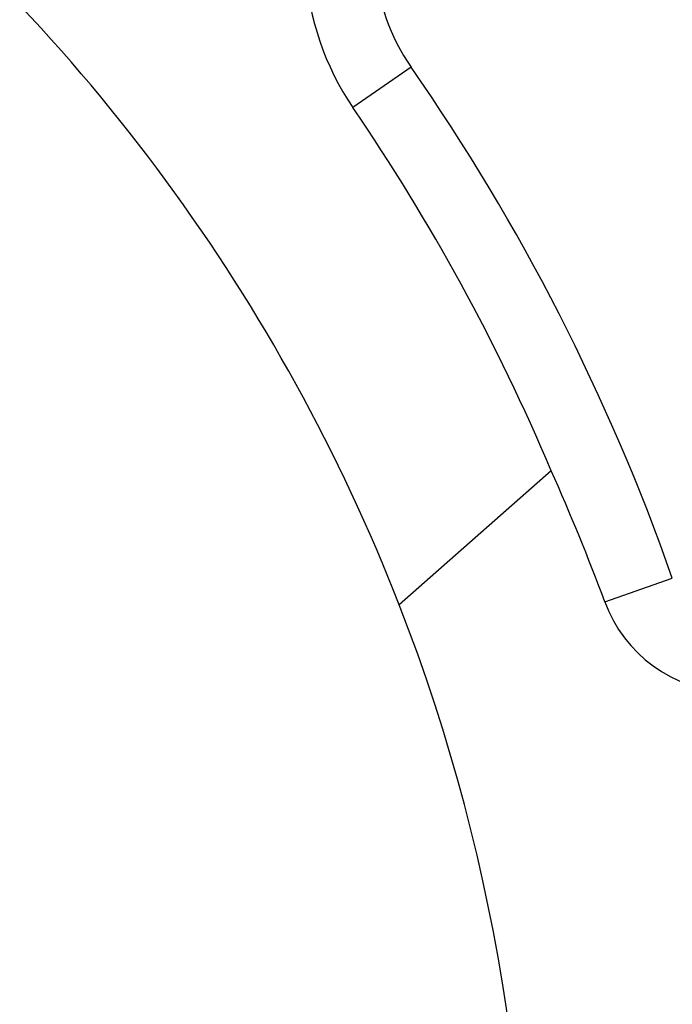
# Model space of a CAD drawing. Header units: millimetres. Extents: x 2719 to 13968, y 3953 to 13921.
# Tile 140 of 160: x 5632 to 5681, y 9442 to 9516. Entities that reach past the tile are written whole.
import ezdxf

# ---------------------------------------------------------------- set-up
doc = ezdxf.new("R2010")
doc.units = ezdxf.units.MM

msp = doc.modelspace()

# ---------------------------------------------------------------- linework, layer by layer
at = {"color": 7, "linetype": 'Continuous', "lineweight": 25}
for p, q in [((5661.8, 9512.22), (5657.422, 9509.172)), ((5672.363, 9481.807), (5660.909, 9471.713)), ((5676.4, 9471.927), (5681.49, 9473.711))]:
    msp.add_line(p, q, dxfattribs=at)
at = {"color": 30, "true_color": 0xf26722}
for centre, radius, start, end in [((5530.513, 8540.921), 2359.686, 330, 180), ((4650.63, 8540.921), 1479.803, 28.644316, 121.355684)]:
    msp.add_arc(centre, radius, start, end, dxfattribs=at)
at = {"color": 7, "linetype": 'Continuous', "lineweight": 25}
for centre, radius, start, end in [((5674.108, 9520.791), 14.998, 90, 214.8499), ((5530.513, 9420.804), 139.981, 21.32654, 51.27917), ((5530.513, 9420.804), 159.979, 19.31203, 34.8499), ((5530.513, 9420.804), 139.981, 330, 21.32654)]:
    msp.add_arc(centre, radius, start, end, dxfattribs=at)
for centre, major_axis, ratio, start_param, end_param in [((5674.43, 9520.791), (20.598, 0), 0.999878, 1.5864, 3.740978), ((5528.069, 9420.804), (156.662, 0), 0.999878, 0.40002, 0.599386), ((5530.513, 9418.05), (0, 155.539), 0.999843, 5.066109, 5.13474), ((5686.208, 9475.549), (0, 10.457), 0.999843, 1.924516, 4.270508)]:
    msp.add_ellipse(centre, major_axis=major_axis, ratio=ratio, start_param=start_param, end_param=end_param, dxfattribs=at)

doc.saveas('drawing.dxf')
